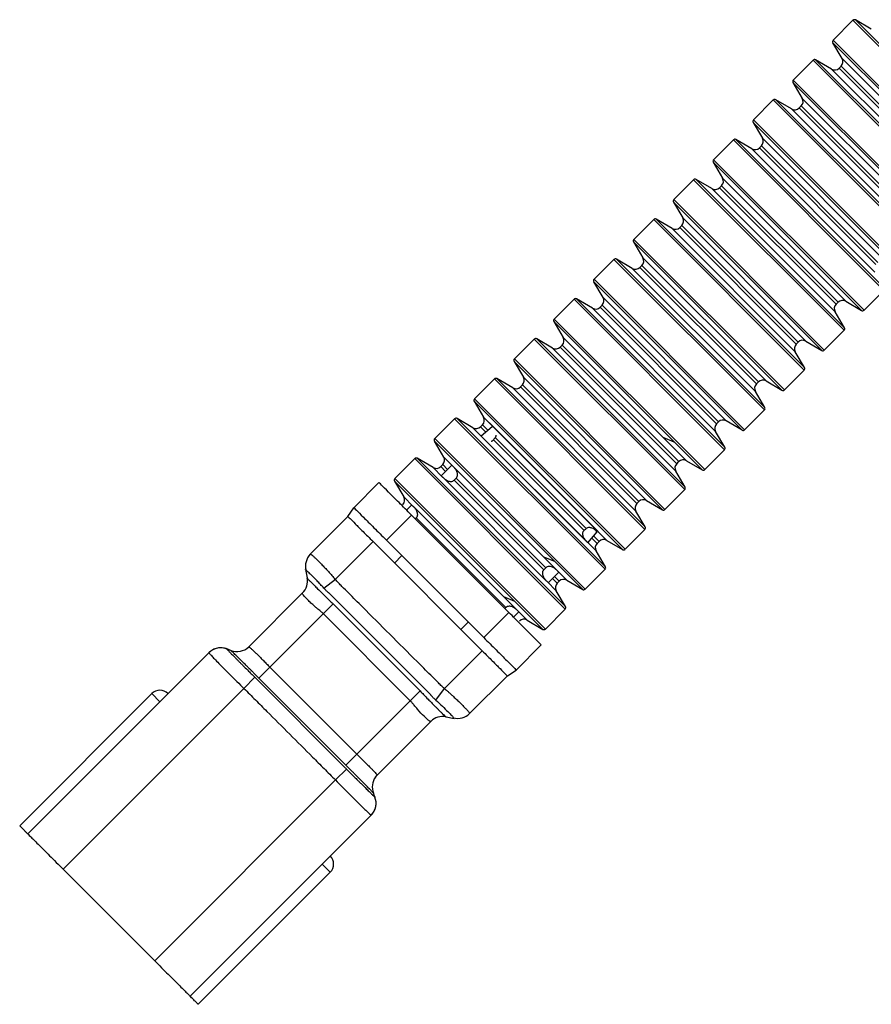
# Model space of a CAD drawing. Header units: millimetres. Extents: x -42 to 108, y 0 to 140.
# Tile 2 of 17: x -42 to -1, y 48 to 95. Entities that reach past the tile are written whole.
import ezdxf

# ---------------------------------------------------------------- set-up
doc = ezdxf.new("R2010")
doc.units = ezdxf.units.MM

msp = doc.modelspace()

# ---------------------------------------------------------------- linework, layer by layer
at = {"color": 7, "linetype": 'Continuous', "lineweight": 25}
for p, q in [((-1.887, 95.342), (-2.839, 94.391)), ((-1.007, 94.913), (-1.766, 95.358)), ((-2.854, 94.27), (4.252, 87.163)), ((-2.41, 93.511), (-2.854, 94.27)), ((-3.797, 93.433), (-4.748, 92.482)), ((-2.917, 93.004), (-3.675, 93.449)), ((-2.41, 93.511), (3.494, 87.608)), ((-2.456, 93.147), (-2.553, 93.051)), ((-4.763, 92.36), (-4.319, 91.602)), ((-5.706, 91.524), (-6.657, 90.572)), ((-4.826, 91.095), (-5.584, 91.539)), ((-4.365, 91.238), (-4.462, 91.141)), ((-6.673, 90.451), (-6.228, 89.692)), ((-7.615, 89.615), (-8.566, 88.663)), ((-6.735, 89.185), (-7.494, 89.63)), ((-6.275, 89.329), (-6.371, 89.232)), ((-8.582, 88.542), (-8.137, 87.783)), ((-9.524, 87.705), (-10.475, 86.754)), ((-8.644, 87.276), (-9.403, 87.721)), ((-8.184, 87.419), (-8.28, 87.323)), ((-10.491, 86.633), (-10.046, 85.874)), ((-11.433, 85.796), (-12.385, 84.845)), ((-10.553, 85.367), (-11.312, 85.812)), ((-10.093, 85.51), (-10.189, 85.414)), ((-12.4, 84.724), (-11.955, 83.965)), ((-13.342, 83.887), (-14.294, 82.936)), ((-12.462, 83.458), (-13.221, 83.903)), ((-12.002, 83.601), (-12.099, 83.505)), ((-14.309, 82.814), (-7.203, 75.708)), ((-13.865, 82.056), (-14.309, 82.814)), ((-1.354, 81.451), (-0.402, 82.402)), ((-15.252, 81.978), (-16.203, 81.027)), ((-14.372, 81.549), (-15.13, 81.993)), ((-13.911, 81.692), (-14.008, 81.595)), ((-13.865, 82.056), (-7.961, 76.152)), ((-2.694, 81.737), (-2.598, 81.833)), ((-2.234, 81.88), (-1.475, 81.435)), ((-2.296, 80.614), (-2.741, 81.373)), ((-16.219, 80.905), (-15.774, 80.147)), ((-3.263, 79.542), (-2.312, 80.493)), ((-17.161, 80.069), (-18.112, 79.117)), ((-17.04, 80.084), (-9.933, 72.978)), ((-16.281, 79.64), (-17.04, 80.084)), ((-15.821, 79.783), (-15.917, 79.686)), ((-4.603, 79.828), (-4.507, 79.924)), ((-4.143, 79.971), (-3.384, 79.526)), ((-10.378, 73.736), (-16.281, 79.64)), ((-4.205, 78.705), (-4.65, 79.464)), ((-18.128, 78.996), (-17.683, 78.237)), ((-5.172, 77.632), (-4.221, 78.584)), ((-19.07, 78.16), (-20.021, 77.208)), ((-18.19, 77.73), (-18.949, 78.175)), ((-17.73, 77.874), (-17.826, 77.777)), ((-6.513, 77.918), (-6.416, 78.015)), ((-6.052, 78.062), (-5.293, 77.617)), ((-6.114, 76.796), (-6.559, 77.555)), ((-20.037, 77.087), (-19.592, 76.328)), ((-7.081, 75.723), (-6.13, 76.675)), ((-20.979, 76.25), (-21.931, 75.299)), ((-20.099, 75.821), (-20.858, 76.266)), ((-19.639, 75.964), (-19.735, 75.868)), ((-14.096, 70.845), (-19.304, 76.053)), ((-8.422, 76.009), (-8.325, 76.106)), ((-7.203, 75.708), (-7.961, 76.152)), ((-19.18, 75.87), (-19.706, 75.422)), ((-8.024, 74.887), (-8.468, 75.645)), ((-21.946, 75.178), (-14.839, 68.071)), ((-21.501, 74.419), (-21.946, 75.178)), ((-19.688, 75.396), (-14.609, 70.317)), ((-19.113, 75.246), (-14.771, 70.904)), ((-14.665, 70.99), (-19.027, 75.352)), ((-10.996, 75.368), (-10.466, 75.153)), ((-8.991, 73.814), (-8.039, 74.765)), ((-22.888, 74.341), (-23.84, 73.39)), ((-22.008, 73.912), (-22.767, 74.357)), ((-21.501, 74.419), (-21.063, 73.98)), ((-10.331, 74.1), (-10.234, 74.197)), ((-9.871, 74.243), (-9.112, 73.798)), ((-21.548, 74.055), (-21.645, 73.959)), ((-21.11, 74.033), (-21.623, 73.521)), ((-21.024, 73.941), (-16.076, 68.993)), ((-9.933, 72.978), (-10.378, 73.736)), ((-24.602, 73.194), (-25.804, 71.992)), ((-23.855, 73.268), (-23.411, 72.51)), ((-16.583, 68.486), (-21.531, 73.434)), ((-21, 73.314), (-20.904, 73.411)), ((-21, 73.314), (-16.703, 69.017)), ((-16.606, 69.113), (-20.904, 73.411)), ((-10.9, 71.905), (-9.948, 72.856)), ((-12.24, 72.191), (-12.144, 72.287)), ((-11.78, 72.334), (-11.021, 71.889)), ((-26.086, 71.567), (-25.804, 71.992)), ((-23.019, 72.124), (-23.278, 71.865)), ((-22.933, 72.032), (-17.985, 67.084)), ((-11.842, 71.068), (-12.287, 71.827)), ((-26.086, 71.567), (-27.892, 69.761)), ((-24.248, 70.436), (-23.046, 71.638)), ((-18.379, 66.971), (-23.046, 71.638)), ((-22.861, 71.453), (-22.813, 71.501)), ((-18.516, 67.204), (-22.813, 71.501)), ((-14.594, 70.311), (-14.147, 70.837)), ((-12.809, 69.996), (-11.858, 70.947)), ((-26.69, 68.559), (-24.884, 70.365)), ((-24.884, 70.365), (-19.652, 65.133)), ((-19.581, 65.769), (-24.248, 70.436)), ((-14.149, 70.282), (-14.053, 70.378)), ((-13.689, 70.425), (-12.93, 69.98)), ((-13.751, 69.159), (-14.196, 69.918)), ((-23.859, 69.34), (-23.506, 69.694)), ((-16.723, 69.641), (-16.194, 69.425)), ((-28.124, 69.026), (-28.044, 68.628)), ((-16.606, 69.113), (-16.703, 69.017)), ((-16.5, 68.391), (-15.983, 68.907)), ((-14.718, 68.086), (-13.767, 69.038)), ((-27.241, 68.134), (-26.69, 68.559)), ((-16.058, 68.373), (-15.962, 68.469)), ((-15.598, 68.516), (-14.839, 68.071)), ((-15.66, 67.25), (-16.105, 68.009)), ((-28.263, 67.906), (-30.842, 65.327)), ((-22.121, 63.023), (-26.994, 67.896)), ((-18.632, 67.732), (-18.103, 67.516)), ((-30.363, 63.827), (-26.802, 67.387)), ((-26.802, 67.387), (-22.63, 63.215)), ((-18.516, 67.204), (-18.564, 67.156)), ((-18.152, 66.739), (-17.892, 66.998)), ((-16.627, 66.177), (-15.676, 67.129)), ((-23.101, 62.744), (-27.273, 66.916)), ((-18.379, 66.971), (-19.581, 65.769)), ((-17.507, 66.606), (-16.749, 66.162)), ((-20.677, 66.158), (-20.324, 66.512)), ((-31.661, 65.132), (-31.928, 65.238)), ((-19.652, 65.133), (-21.458, 63.327)), ((-18.025, 64.213), (-16.823, 65.416)), ((-32.752, 65.043), (-41.431, 56.365)), ((-25.663, 60.183), (-29.835, 64.354)), ((-18.45, 63.931), (-18.025, 64.213)), ((-30.55, 63.865), (-31.071, 63.33)), ((-30.501, 63.816), (-26.201, 59.516)), ((-30.363, 63.827), (-30.404, 63.869)), ((-26.191, 59.655), (-30.363, 63.827)), ((-20.256, 62.125), (-18.45, 63.931)), ((-39.734, 54.668), (-31.071, 63.33)), ((-22.63, 63.215), (-26.191, 59.655)), ((-21.883, 62.776), (-21.458, 63.327)), ((-35.491, 63.082), (-41.82, 56.753)), ((-35.491, 63.082), (-35.102, 62.693)), ((-21.389, 61.973), (-20.991, 61.893)), ((-24.69, 59.175), (-22.111, 61.754)), ((-26.152, 59.467), (-26.687, 58.946)), ((-26.149, 59.613), (-26.191, 59.655)), ((-26.687, 58.946), (-35.35, 50.283)), ((-24.779, 58.089), (-24.869, 58.316)), ((-33.653, 48.586), (-24.974, 57.265)), ((-26.935, 54.526), (-27.324, 54.915)), ((-35.35, 50.283), (-39.734, 54.668)), ((-33.264, 48.198), (-26.935, 54.526))]:
    msp.add_line(p, q, dxfattribs=at)
at = {"color": 8, "linetype": 'Continuous', "lineweight": 25}
for p, q in [((-1.887, 95.342), (5.325, 88.13)), ((-1.766, 95.358), (5.341, 88.251)), ((-2.839, 94.391), (4.374, 87.178)), ((-3.797, 93.433), (3.416, 86.221)), ((-3.675, 93.449), (3.432, 86.342)), ((2.987, 87.101), (-2.917, 93.004)), ((-2.553, 93.051), (3.033, 87.464)), ((3.13, 87.561), (-2.456, 93.147)), ((-4.748, 92.482), (2.465, 85.269)), ((-4.763, 92.36), (2.343, 85.254)), ((-5.706, 91.524), (1.507, 84.311)), ((-5.584, 91.539), (1.522, 84.433)), ((-4.319, 91.602), (1.585, 85.698)), ((1.078, 85.191), (-4.826, 91.095)), ((-4.462, 91.141), (1.124, 85.555)), ((1.221, 85.652), (-4.365, 91.238)), ((-6.673, 90.451), (0.434, 83.344)), ((-6.657, 90.572), (0.555, 83.36)), ((-6.228, 89.692), (-0.325, 83.789)), ((-7.615, 89.615), (-0.402, 82.402)), ((-7.494, 89.63), (-0.387, 82.523)), ((-0.832, 83.282), (-6.735, 89.185)), ((-6.371, 89.232), (-0.785, 83.646)), ((-0.688, 83.743), (-6.275, 89.329)), ((-8.582, 88.542), (-1.475, 81.435)), ((-8.566, 88.663), (-1.354, 81.451)), ((-8.137, 87.783), (-2.234, 81.88)), ((-9.524, 87.705), (-2.312, 80.493)), ((-9.403, 87.721), (-2.296, 80.614)), ((-2.741, 81.373), (-8.644, 87.276)), ((-8.28, 87.323), (-2.694, 81.737)), ((-2.598, 81.833), (-8.184, 87.419)), ((-10.491, 86.633), (-3.384, 79.526)), ((-10.475, 86.754), (-3.263, 79.542)), ((-10.046, 85.874), (-4.143, 79.971)), ((-11.433, 85.796), (-4.221, 78.584)), ((-11.312, 85.812), (-4.205, 78.705)), ((-10.189, 85.414), (-4.603, 79.828)), ((-4.507, 79.924), (-10.093, 85.51)), ((-4.65, 79.464), (-10.553, 85.367)), ((-12.4, 84.724), (-5.293, 77.617)), ((-12.385, 84.845), (-5.172, 77.632)), ((-13.342, 83.887), (-6.13, 76.675)), ((-13.221, 83.903), (-6.114, 76.796)), ((-12.099, 83.505), (-6.513, 77.918)), ((-6.416, 78.015), (-12.002, 83.601)), ((-11.955, 83.965), (-6.052, 78.062)), ((-6.559, 77.555), (-12.462, 83.458)), ((-14.294, 82.936), (-7.081, 75.723)), ((-15.252, 81.978), (-8.039, 74.765)), ((-15.13, 81.993), (-8.024, 74.887)), ((-8.325, 76.106), (-13.911, 81.692)), ((-8.468, 75.645), (-14.372, 81.549)), ((-14.008, 81.595), (-8.422, 76.009)), ((-16.219, 80.905), (-9.112, 73.798)), ((-16.203, 81.027), (-8.991, 73.814)), ((-17.161, 80.069), (-9.948, 72.856)), ((-10.234, 74.197), (-15.821, 79.783)), ((-15.774, 80.147), (-9.871, 74.243)), ((-15.917, 79.686), (-10.331, 74.1)), ((-18.128, 78.996), (-11.021, 71.889)), ((-18.112, 79.117), (-10.9, 71.905)), ((-19.07, 78.16), (-11.858, 70.947)), ((-18.949, 78.175), (-11.842, 71.068)), ((-12.144, 72.287), (-17.73, 77.874)), ((-17.683, 78.237), (-11.78, 72.334)), ((-12.287, 71.827), (-18.19, 77.73)), ((-17.826, 77.777), (-12.24, 72.191)), ((-20.037, 77.087), (-12.93, 69.98)), ((-20.021, 77.208), (-12.809, 69.996)), ((-20.979, 76.25), (-13.767, 69.038)), ((-20.858, 76.266), (-13.751, 69.159)), ((-19.368, 75.693), (-19.639, 75.964)), ((-19.592, 76.328), (-13.689, 70.425)), ((-14.196, 69.918), (-20.099, 75.821)), ((-19.735, 75.868), (-19.468, 75.6)), ((-21.931, 75.299), (-14.718, 68.086)), ((-22.888, 74.341), (-15.676, 67.129)), ((-22.767, 74.357), (-15.66, 67.25)), ((-21.57, 73.473), (-22.008, 73.912)), ((-21.645, 73.959), (-21.415, 73.729)), ((-21.318, 73.825), (-21.548, 74.055)), ((-23.855, 73.268), (-16.749, 66.162)), ((-23.84, 73.39), (-16.627, 66.177)), ((-23.411, 72.51), (-22.972, 72.071)), ((-14.417, 70.549), (-14.149, 70.282)), ((-14.053, 70.378), (-14.324, 70.649)), ((-16.037, 68.955), (-15.598, 68.516)), ((-16.105, 68.009), (-16.544, 68.448)), ((-16.288, 68.602), (-16.058, 68.373)), ((-15.962, 68.469), (-16.192, 68.699)), ((-17.946, 67.045), (-17.507, 66.606))]:
    msp.add_line(p, q, dxfattribs=at)
at = {"color": 7, "linetype": 'Continuous', "lineweight": 25, "flags": 128}
msp.add_lwpolyline([(-31.892, 65.223), (-31.892, 65.223)], dxfattribs=at)
at = {"color": 8, "linetype": 'Continuous', "lineweight": 25, "flags": 128}
msp.add_lwpolyline([(-24.771, 59.08), (-24.766, 59.087), (-24.69, 59.175)], dxfattribs=at)
at = {"color": 7, "linetype": 'Continuous', "lineweight": 25}
for centre, radius, start, end in [((-1.817, 95.272), 0.1, 59.6209, 135), ((-2.768, 94.32), 0.1, 135, 210.3791), ((-3.726, 93.362), 0.1, 59.6209, 135), ((-2.668, 93.359), 0.3, 315, 30.3791), ((-2.765, 93.263), 0.3, 239.6209, 315), ((-4.677, 92.411), 0.1, 135, 210.3791), ((-5.635, 91.453), 0.1, 59.6209, 135), ((-4.578, 91.45), 0.3, 315, 30.3791), ((-4.674, 91.353), 0.3, 239.6209, 315), ((-6.586, 90.502), 0.1, 135, 210.3791), ((-7.544, 89.544), 0.1, 59.6209, 135), ((-6.487, 89.541), 0.3, 315, 30.3791), ((-6.583, 89.444), 0.3, 239.6209, 315), ((-8.496, 88.593), 0.1, 135, 210.3791), ((-8.396, 87.632), 0.3, 315, 30.3791), ((-9.453, 87.635), 0.1, 59.6209, 135), ((-8.492, 87.535), 0.3, 239.6209, 315), ((-10.405, 86.683), 0.1, 135, 210.3791), ((-10.305, 85.722), 0.3, 315, 30.3791), ((-11.363, 85.726), 0.1, 59.6209, 135), ((-10.402, 85.626), 0.3, 239.6209, 315), ((-12.314, 84.774), 0.1, 135, 210.3791), ((-13.272, 83.816), 0.1, 59.6209, 135), ((-12.311, 83.717), 0.3, 239.6209, 315), ((-12.214, 83.813), 0.3, 315, 30.3791), ((-14.223, 82.865), 0.1, 135, 210.3791), ((-15.181, 81.907), 0.1, 59.6209, 135), ((-14.123, 81.904), 0.3, 315, 30.3791), ((-2.482, 81.525), 0.3, 135, 210.3791), ((-2.386, 81.621), 0.3, 59.6209, 135), ((-14.22, 81.808), 0.3, 239.6209, 315), ((-1.425, 81.522), 0.1, 239.6209, 315), ((-16.132, 80.956), 0.1, 135, 210.3791), ((-2.382, 80.564), 0.1, 315, 30.3791), ((-17.09, 79.998), 0.1, 59.6209, 135), ((-16.033, 79.995), 0.3, 315, 30.3791), ((-4.391, 79.616), 0.3, 135, 210.3791), ((-4.295, 79.712), 0.3, 59.6209, 135), ((-16.129, 79.898), 0.3, 239.6209, 315), ((-3.334, 79.612), 0.1, 239.6209, 315), ((-18.042, 79.047), 0.1, 135, 210.3791), ((-4.292, 78.655), 0.1, 315, 30.3791), ((-18.999, 78.089), 0.1, 59.6209, 135), ((-17.942, 78.086), 0.3, 315, 30.3791), ((-6.3, 77.706), 0.3, 135, 210.3791), ((-6.204, 77.803), 0.3, 59.6209, 135), ((-18.038, 77.989), 0.3, 239.6209, 315), ((-5.243, 77.703), 0.1, 239.6209, 315), ((-19.951, 77.137), 0.1, 135, 210.3791), ((-6.201, 76.745), 0.1, 315, 30.3791), ((-20.909, 76.18), 0.1, 59.6209, 135), ((-19.851, 76.176), 0.3, 315, 30.3791), ((-8.21, 75.797), 0.3, 135, 210.3791), ((-8.113, 75.894), 0.3, 59.6209, 135), ((-19.948, 76.08), 0.3, 239.6209, 315), ((-7.152, 75.794), 0.1, 239.6209, 315), ((-21.86, 75.228), 0.1, 135, 210.3791), ((-8.11, 74.836), 0.1, 315, 30.3791), ((-22.818, 74.27), 0.1, 59.6209, 135), ((-21.76, 74.267), 0.3, 315, 30.3791), ((-10.119, 73.888), 0.3, 135, 210.3791), ((-10.022, 73.984), 0.3, 59.6209, 135), ((-21.857, 74.171), 0.3, 239.6209, 315), ((-9.061, 73.885), 0.1, 239.6209, 315), ((-23.769, 73.319), 0.1, 135, 210.3791), ((-10.019, 72.927), 0.1, 315, 30.3791), ((-23.669, 72.358), 0.3, 315, 30.3791), ((-12.028, 71.979), 0.3, 135, 210.3791), ((-11.931, 72.075), 0.3, 59.6209, 135), ((-10.97, 71.976), 0.1, 239.6209, 315), ((-11.928, 71.018), 0.1, 315, 30.3791), ((-13.841, 70.166), 0.3, 59.6209, 135), ((-13.937, 70.07), 0.3, 135, 210.3791), ((-12.88, 70.066), 0.1, 239.6209, 315), ((-27.331, 69.202), 0.792, 135.0917, 195.8163), ((-13.837, 69.109), 0.1, 315, 30.3791), ((-28.829, 68.472), 0.8, 315, 11.3099), ((-15.75, 68.257), 0.3, 59.6209, 135), ((-15.846, 68.16), 0.3, 135, 210.3791), ((-14.789, 68.157), 0.1, 239.6209, 315), ((-15.747, 67.199), 0.1, 315, 30.3791), ((-17.659, 66.348), 0.3, 59.6209, 135), ((-16.698, 66.248), 0.1, 239.6209, 315), ((-32.187, 64.478), 0.8, 68.0213, 134.9928), ((-31.408, 65.893), 0.8, 248.4986, 315), ((-35.102, 62.693), 0.55, 45, 135), ((-21.546, 61.188), 0.8, 78.6901, 135), ((-20.815, 62.686), 0.792, 254.1837, 314.9083), ((-24.125, 58.609), 0.8, 143.9556, 201.5014), ((-25.539, 57.83), 0.8, 315.0072, 21.9787), ((-27.324, 54.915), 0.55, 315, 45)]:
    msp.add_arc(centre, radius, start, end, dxfattribs=at)
for points, knots in [([(-19.224, 75.176), (-19.21, 75.181), (-19.181, 75.189), (-19.143, 75.213), (-19.123, 75.235), (-19.113, 75.246)], [0, 0, 0, 0, 0.337147, 0.665028, 1, 1, 1, 1]), ([(-19.027, 75.352), (-19.019, 75.363), (-19.004, 75.384), (-18.989, 75.421), (-18.984, 75.447), (-18.982, 75.46)], [0, 0, 0, 0, 0.3263674, 0.6558302, 1, 1, 1, 1]), ([(-20.904, 73.411), (-20.894, 73.421), (-20.875, 73.442), (-20.855, 73.479), (-20.842, 73.52), (-20.835, 73.576), (-20.841, 73.647), (-20.868, 73.723), (-20.905, 73.792), (-20.944, 73.849), (-20.986, 73.9), (-21.01, 73.927), (-21.024, 73.941)], [0, 0, 0, 0, 0.0624641, 0.1236384, 0.1857882, 0.2510767, 0.3693348, 0.501032, 0.6190568, 0.7499823, 0.8604991, 1, 1, 1, 1]), ([(-23.046, 71.638), (-23.25, 71.842), (-23.453, 72.045), (-23.829, 72.422), (-24.002, 72.594), (-24.29, 72.882), (-24.405, 72.997), (-24.561, 73.153), (-24.602, 73.194), (-24.602, 73.194)], [0, 0, 0, 0, 0.25, 0.25, 0.5, 0.5, 0.75, 0.75, 1, 1, 1, 1]), ([(-21.531, 73.434), (-21.52, 73.424), (-21.499, 73.405), (-21.463, 73.375), (-21.426, 73.347), (-21.388, 73.322), (-21.351, 73.299), (-21.301, 73.274), (-21.236, 73.252), (-21.151, 73.244), (-21.067, 73.26), (-21.022, 73.296), (-21, 73.314)], [0, 0, 0, 0, 0.1031761, 0.1981399, 0.2850295, 0.3640262, 0.435372, 0.4993968, 0.6312806, 0.7498816, 0.8768102, 1, 1, 1, 1]), ([(-25.804, 71.992), (-25.804, 71.992), (-25.763, 71.951), (-25.607, 71.795), (-25.492, 71.68), (-25.204, 71.392), (-25.031, 71.219), (-24.655, 70.843), (-24.452, 70.64), (-24.248, 70.436)], [0, 0, 0, 0, 0.25, 0.25, 0.5, 0.5, 0.75, 0.75, 1, 1, 1, 1]), ([(-22.813, 71.501), (-22.803, 71.512), (-22.785, 71.533), (-22.764, 71.57), (-22.751, 71.611), (-22.744, 71.666), (-22.751, 71.738), (-22.784, 71.834), (-22.853, 71.943), (-22.904, 72), (-22.933, 72.032)], [0, 0, 0, 0, 0.0626, 0.123907, 0.186192, 0.251625, 0.370189, 0.50225, 0.71592, 1, 1, 1, 1]), ([(-14.771, 70.904), (-14.782, 70.894), (-14.804, 70.874), (-14.827, 70.836), (-14.842, 70.794), (-14.851, 70.737), (-14.842, 70.662), (-14.803, 70.564), (-14.73, 70.458), (-14.65, 70.373), (-14.603, 70.324), (-14.586, 70.332), (-14.581, 70.334)], [0, 0, 0, 0, 0.046514, 0.092085, 0.137975, 0.185455, 0.27403, 0.370115, 0.530154, 0.736983, 0.926183, 1, 1, 1, 1]), ([(-14.173, 70.811), (-14.171, 70.822), (-14.166, 70.848), (-14.21, 70.897), (-14.286, 70.96), (-14.377, 71.009), (-14.46, 71.034), (-14.531, 71.041), (-14.603, 71.03), (-14.644, 71.003), (-14.665, 70.99)], [0, 0, 0, 0, 0.119193, 0.299681, 0.489175, 0.654005, 0.74343, 0.827323, 0.91531, 1, 1, 1, 1]), ([(-27.892, 69.761), (-27.89, 69.763), (-27.885, 69.765), (-27.869, 69.76), (-27.848, 69.748), (-27.821, 69.728), (-27.786, 69.7), (-27.745, 69.664), (-27.697, 69.62), (-27.642, 69.568), (-27.58, 69.508), (-27.489, 69.418), (-27.364, 69.291), (-27.2, 69.12), (-27.03, 68.938), (-26.859, 68.751), (-26.746, 68.622), (-26.69, 68.559)], [0, 0, 0, 0, 0.0467004, 0.0941267, 0.1422815, 0.1911675, 0.240787, 0.2911423, 0.3422358, 0.3940695, 0.4466454, 0.4999655, 0.6055688, 0.7083567, 0.8083457, 0.9055537, 1, 1, 1, 1]), ([(-28.094, 68.986), (-28.101, 68.99), (-28.111, 68.996), (-28.119, 69.01), (-28.122, 69.017), (-28.123, 69.023), (-28.124, 69.025), (-28.124, 69.026)], [0, 0, 0, 0, 0.499911, 0.749724, 0.874754, 0.937401, 1, 1, 1, 1]), ([(-27.241, 68.134), (-27.269, 68.164), (-27.324, 68.225), (-27.406, 68.314), (-27.488, 68.401), (-27.57, 68.487), (-27.649, 68.569), (-27.726, 68.648), (-27.816, 68.739), (-27.91, 68.831), (-27.996, 68.912), (-28.059, 68.965), (-28.082, 68.979), (-28.094, 68.986)], [0, 0, 0, 0, 0.067357, 0.136003, 0.205989, 0.27738, 0.350219, 0.424536, 0.500348, 0.632751, 0.759794, 0.881993, 1, 1, 1, 1]), ([(-16.703, 69.017), (-16.712, 69.006), (-16.731, 68.986), (-16.751, 68.948), (-16.764, 68.907), (-16.772, 68.852), (-16.765, 68.781), (-16.739, 68.705), (-16.702, 68.635), (-16.663, 68.579), (-16.621, 68.528), (-16.596, 68.501), (-16.583, 68.486)], [0, 0, 0, 0, 0.0624952, 0.1236986, 0.1858788, 0.2512021, 0.3693761, 0.500971, 0.6192139, 0.7498683, 0.8600306, 1, 1, 1, 1]), ([(-16.076, 68.993), (-16.086, 69.003), (-16.104, 69.02), (-16.135, 69.047), (-16.174, 69.078), (-16.224, 69.112), (-16.294, 69.149), (-16.37, 69.176), (-16.455, 69.183), (-16.54, 69.167), (-16.584, 69.131), (-16.606, 69.113)], [0, 0, 0, 0, 0.0963685, 0.1796036, 0.249775, 0.3807132, 0.4992669, 0.6312049, 0.7498453, 0.8767959, 1, 1, 1, 1]), ([(-28.044, 68.628), (-28.044, 68.628), (-28.044, 68.626), (-28.042, 68.617), (-28.041, 68.612)], [0, 0, 0, 0, 0.499529, 1, 1, 1, 1]), ([(-28.041, 68.612), (-28.041, 68.612), (-28.04, 68.611), (-28.031, 68.601), (-28.008, 68.577), (-27.955, 68.522), (-27.863, 68.428), (-27.735, 68.299), (-27.58, 68.145), (-27.398, 67.965), (-27.215, 67.784), (-27.077, 67.648), (-27.006, 67.577), (-26.982, 67.553)], [0, 0, 0, 0, 0.0333657, 0.0863467, 0.1587338, 0.250358, 0.3847792, 0.4997469, 0.6124067, 0.7491618, 0.8723558, 0.9559907, 1, 1, 1, 1]), ([(-21.458, 63.327), (-21.519, 63.374), (-21.578, 63.424), (-21.689, 63.531), (-21.743, 63.587), (-21.906, 63.75), (-22.233, 64.077), (-22.997, 64.84), (-24.087, 65.93), (-25.177, 67.021), (-25.94, 67.784), (-26.267, 68.111), (-26.43, 68.274), (-26.486, 68.328), (-26.593, 68.439), (-26.643, 68.498), (-26.69, 68.559)], [0, 0, 0, 0, 0.03125, 0.03125, 0.0625, 0.0625, 0.125, 0.25, 0.5, 0.75, 0.875, 0.9375, 0.9375, 0.96875, 0.96875, 1, 1, 1, 1]), ([(-26.994, 67.896), (-26.999, 67.901), (-27.011, 67.911), (-27.034, 67.93), (-27.073, 67.964), (-27.146, 68.031), (-27.203, 68.093), (-27.241, 68.134)], [0, 0, 0, 0, 0.063138, 0.131747, 0.262449, 0.515577, 1, 1, 1, 1]), ([(-27.273, 66.916), (-27.289, 66.931), (-27.328, 66.968), (-27.398, 67.027), (-27.482, 67.093), (-27.58, 67.174), (-27.71, 67.287), (-27.866, 67.428), (-28.071, 67.625), (-28.212, 67.781), (-28.256, 67.858), (-28.263, 67.885), (-28.264, 67.896), (-28.263, 67.904), (-28.263, 67.905), (-28.263, 67.906)], [0, 0, 0, 0, 0.030636, 0.072341, 0.125157, 0.177993, 0.250593, 0.373405, 0.500498, 0.749033, 0.874202, 0.905581, 0.936981, 0.968421, 1, 1, 1, 1]), ([(-26.982, 67.553), (-26.951, 67.526), (-26.89, 67.473), (-26.832, 67.415), (-26.802, 67.387)], [0, 0, 0, 0, 0.500775, 1, 1, 1, 1]), ([(-17.985, 67.084), (-17.996, 67.094), (-18.016, 67.113), (-18.053, 67.143), (-18.09, 67.171), (-18.128, 67.197), (-18.165, 67.219), (-18.214, 67.244), (-18.28, 67.267), (-18.364, 67.274), (-18.449, 67.258), (-18.494, 67.222), (-18.516, 67.204)], [0, 0, 0, 0, 0.103169, 0.198128, 0.285012, 0.364005, 0.435347, 0.49937, 0.631269, 0.749882, 0.87681, 1, 1, 1, 1]), ([(-16.823, 65.416), (-16.823, 65.416), (-16.864, 65.456), (-17.02, 65.612), (-17.135, 65.727), (-17.423, 66.015), (-17.596, 66.188), (-17.972, 66.564), (-18.175, 66.768), (-18.379, 66.971)], [0, 0, 0, 0, 0.25, 0.25, 0.5, 0.5, 0.75, 0.75, 1, 1, 1, 1]), ([(-19.581, 65.769), (-19.377, 65.565), (-19.174, 65.362), (-18.798, 64.986), (-18.625, 64.813), (-18.337, 64.525), (-18.222, 64.41), (-18.066, 64.254), (-18.025, 64.213), (-18.025, 64.213)], [0, 0, 0, 0, 0.25, 0.25, 0.5, 0.5, 0.75, 0.75, 1, 1, 1, 1]), ([(-31.892, 65.223), (-31.964, 65.245), (-32.112, 65.29), (-32.35, 65.273), (-32.575, 65.194), (-32.693, 65.094), (-32.751, 65.045)], [0, 0, 0, 0, 0.245482, 0.5, 0.754518, 1, 1, 1, 1]), ([(-31.887, 65.219), (-31.886, 65.217), (-31.883, 65.213), (-31.872, 65.199), (-31.852, 65.177), (-31.82, 65.142), (-31.764, 65.082), (-31.661, 64.976), (-31.523, 64.836), (-31.388, 64.7), (-31.287, 64.597), (-31.176, 64.487), (-31.034, 64.345), (-30.867, 64.179), (-30.696, 64.009), (-30.594, 63.909), (-30.55, 63.865)], [0, 0, 0, 0, 0.03859, 0.082772, 0.132814, 0.189139, 0.252335, 0.363738, 0.501694, 0.563912, 0.625914, 0.684084, 0.749909, 0.853415, 0.936207, 1, 1, 1, 1]), ([(-31.697, 65.147), (-31.698, 65.147), (-31.701, 65.148), (-31.701, 65.148), (-31.701, 65.148)], [0, 0, 0, 0, 0.500167, 1, 1, 1, 1]), ([(-30.404, 63.869), (-30.438, 63.903), (-30.505, 63.97), (-30.604, 64.07), (-30.701, 64.168), (-30.795, 64.263), (-30.887, 64.355), (-30.976, 64.444), (-31.062, 64.53), (-31.203, 64.67), (-31.377, 64.843), (-31.52, 64.982), (-31.606, 65.064), (-31.65, 65.106), (-31.684, 65.138), (-31.692, 65.143), (-31.697, 65.147)], [0, 0, 0, 0, 0.051225, 0.10157, 0.15131, 0.200719, 0.250065, 0.299535, 0.349066, 0.398552, 0.552077, 0.698303, 0.773286, 0.848744, 0.907311, 1, 1, 1, 1]), ([(-30.842, 65.327), (-30.841, 65.327), (-30.839, 65.327), (-30.822, 65.318), (-30.794, 65.297), (-30.746, 65.256), (-30.66, 65.178), (-30.54, 65.064), (-30.415, 64.942), (-30.282, 64.81), (-30.138, 64.665), (-29.988, 64.512), (-29.886, 64.407), (-29.835, 64.354)], [0, 0, 0, 0, 0.046022, 0.125615, 0.173253, 0.25071, 0.388474, 0.500217, 0.600171, 0.700122, 0.800075, 0.900033, 1, 1, 1, 1]), ([(-32.752, 65.043), (-32.754, 65.041), (-32.746, 65.028), (-32.706, 64.981), (-32.676, 64.946), (-32.594, 64.858), (-32.543, 64.805), (-32.422, 64.68), (-32.351, 64.608), (-32.196, 64.45), (-32.111, 64.364), (-31.927, 64.178), (-31.828, 64.079), (-31.521, 63.774), (-31.297, 63.551), (-31.071, 63.33)], [0, 0, 0, 0, 0.125, 0.125, 0.25, 0.25, 0.375, 0.375, 0.5, 0.5, 0.625, 0.625, 0.75, 0.75, 1, 1, 1, 1]), ([(-31.071, 63.33), (-30.979, 63.24), (-30.889, 63.147), (-30.706, 62.965), (-30.432, 62.691), (-29.792, 62.051), (-28.879, 61.138), (-27.966, 60.225), (-27.326, 59.585), (-27.052, 59.311), (-26.87, 59.129), (-26.778, 59.038), (-26.687, 58.946)], [0, 0, 0, 0, 0.0625, 0.0625, 0.125, 0.25, 0.5, 0.75, 0.875, 0.9375, 0.9375, 1, 1, 1, 1]), ([(-22.63, 63.215), (-22.602, 63.186), (-22.545, 63.127), (-22.491, 63.066), (-22.464, 63.035)], [0, 0, 0, 0, 0.499233, 1, 1, 1, 1]), ([(-21.458, 63.327), (-21.426, 63.299), (-21.363, 63.244), (-21.269, 63.16), (-21.175, 63.075), (-21.082, 62.989), (-20.99, 62.904), (-20.901, 62.82), (-20.814, 62.737), (-20.73, 62.657), (-20.651, 62.579), (-20.553, 62.482), (-20.447, 62.374), (-20.35, 62.27), (-20.286, 62.194), (-20.252, 62.144), (-20.254, 62.131), (-20.256, 62.125)], [0, 0, 0, 0, 0.046865, 0.094419, 0.142666, 0.191607, 0.241245, 0.291583, 0.342622, 0.394365, 0.446813, 0.499969, 0.605863, 0.708796, 0.808784, 0.905846, 1, 1, 1, 1]), ([(-22.111, 61.754), (-22.112, 61.754), (-22.113, 61.753), (-22.125, 61.753), (-22.145, 61.756), (-22.175, 61.769), (-22.226, 61.803), (-22.313, 61.874), (-22.48, 62.035), (-22.695, 62.264), (-22.88, 62.482), (-22.966, 62.588), (-23.009, 62.641), (-23.053, 62.694), (-23.085, 62.727), (-23.101, 62.744)], [0, 0, 0, 0, 0.030615, 0.07232, 0.125157, 0.177921, 0.250592, 0.373771, 0.500499, 0.749035, 0.874202, 0.905581, 0.936981, 0.968421, 1, 1, 1, 1]), ([(-22.246, 62.816), (-22.218, 62.788), (-22.164, 62.732), (-22.087, 62.654), (-22.015, 62.582), (-21.951, 62.517), (-21.892, 62.457), (-21.839, 62.404), (-21.791, 62.356), (-21.749, 62.314), (-21.712, 62.276), (-21.68, 62.244), (-21.625, 62.189), (-21.547, 62.112), (-21.47, 62.038), (-21.426, 61.996), (-21.407, 61.978), (-21.405, 61.977), (-21.405, 61.976)], [0, 0, 0, 0, 0.060368, 0.117736, 0.172111, 0.223499, 0.271896, 0.317295, 0.359686, 0.399065, 0.435426, 0.468767, 0.499084, 0.612156, 0.748614, 0.859363, 0.943255, 1, 1, 1, 1]), ([(-21.896, 62.787), (-21.936, 62.825), (-21.995, 62.881), (-22.059, 62.951), (-22.091, 62.987), (-22.108, 63.008), (-22.117, 63.018), (-22.121, 63.023)], [0, 0, 0, 0, 0.499852, 0.749691, 0.874738, 0.937394, 1, 1, 1, 1]), ([(-21.883, 62.776), (-21.772, 62.676), (-21.663, 62.574), (-21.465, 62.385), (-21.375, 62.297), (-21.222, 62.144), (-21.159, 62.079), (-21.069, 61.98), (-21.04, 61.943), (-21.031, 61.924)], [0, 0, 0, 0, 0.25, 0.25, 0.5, 0.5, 0.75, 0.75, 1, 1, 1, 1]), ([(-21.405, 61.976), (-21.4, 61.975), (-21.391, 61.973), (-21.389, 61.973), (-21.389, 61.973)], [0, 0, 0, 0, 0.500472, 1, 1, 1, 1]), ([(-21.031, 61.924), (-21.028, 61.916), (-21.021, 61.907), (-21.009, 61.9), (-21.003, 61.897), (-21.001, 61.896), (-20.996, 61.894), (-20.992, 61.894), (-20.991, 61.893)], [0, 0, 0, 0, 0.5, 0.75, 0.75, 0.875, 0.875, 1, 1, 1, 1]), ([(-25.663, 60.183), (-25.641, 60.161), (-25.597, 60.118), (-25.532, 60.054), (-25.466, 59.991), (-25.381, 59.908), (-25.251, 59.778), (-25.099, 59.626), (-24.961, 59.485), (-24.859, 59.378), (-24.78, 59.293), (-24.725, 59.23), (-24.692, 59.188), (-24.691, 59.179), (-24.69, 59.175)], [0, 0, 0, 0, 0.041863, 0.083744, 0.125645, 0.167149, 0.250731, 0.389859, 0.500225, 0.600152, 0.700091, 0.800044, 0.900012, 1, 1, 1, 1]), ([(-25.959, 59.271), (-25.926, 59.239), (-25.865, 59.177), (-25.778, 59.09), (-25.7, 59.011), (-25.632, 58.943), (-25.572, 58.883), (-25.494, 58.805), (-25.345, 58.657), (-25.166, 58.48), (-25.007, 58.323), (-24.909, 58.229), (-24.848, 58.172), (-24.812, 58.14), (-24.802, 58.133), (-24.798, 58.13)], [0, 0, 0, 0, 0.052358, 0.100499, 0.144372, 0.183881, 0.21883, 0.249021, 0.32513, 0.497647, 0.623936, 0.747821, 0.834789, 0.918537, 1, 1, 1, 1]), ([(-24.87, 58.32), (-24.871, 58.322), (-24.874, 58.325), (-24.886, 58.339), (-24.906, 58.361), (-24.936, 58.393), (-25.002, 58.462), (-25.108, 58.571), (-25.253, 58.719), (-25.391, 58.858), (-25.542, 59.009), (-25.699, 59.166), (-25.819, 59.286), (-25.89, 59.357), (-25.921, 59.388)], [0, 0, 0, 0, 0.051585, 0.105934, 0.163204, 0.223668, 0.287719, 0.474979, 0.572583, 0.655187, 0.785862, 0.875493, 0.94662, 1, 1, 1, 1]), ([(-26.687, 58.946), (-26.576, 58.833), (-26.467, 58.722), (-26.251, 58.504), (-26.144, 58.396), (-25.939, 58.19), (-25.841, 58.092), (-25.656, 57.909), (-25.568, 57.822), (-25.41, 57.667), (-25.339, 57.597), (-25.213, 57.475), (-25.159, 57.424), (-25.028, 57.301), (-24.979, 57.26), (-24.974, 57.265)], [0, 0, 0, 0, 0.125, 0.125, 0.25, 0.25, 0.375, 0.375, 0.5, 0.5, 0.625, 0.625, 0.75, 0.75, 1, 1, 1, 1]), ([(-24.972, 57.266), (-24.923, 57.324), (-24.823, 57.443), (-24.745, 57.667), (-24.727, 57.904), (-24.772, 58.053), (-24.794, 58.125)], [0, 0, 0, 0, 0.244663, 0.5, 0.755337, 1, 1, 1, 1]), ([(-24.869, 58.316), (-24.869, 58.316), (-24.869, 58.317), (-24.87, 58.319), (-24.87, 58.32)], [0, 0, 0, 0, 0.499835, 1, 1, 1, 1]), ([(-24.798, 58.13), (-24.797, 58.129), (-24.795, 58.127), (-24.794, 58.126), (-24.794, 58.125)], [0, 0, 0, 0, 0.4357709, 1, 1, 1, 1]), ([(-41.431, 56.365), (-41.447, 56.381), (-41.479, 56.413), (-41.527, 56.461), (-41.583, 56.517), (-41.645, 56.579), (-41.707, 56.641), (-41.758, 56.692), (-41.793, 56.727), (-41.816, 56.75), (-41.818, 56.752), (-41.82, 56.753)], [0, 0, 0, 0, 0.079547, 0.159173, 0.240127, 0.368415, 0.500064, 0.628207, 0.760004, 0.879083, 1, 1, 1, 1]), ([(-41.431, 56.365), (-41.431, 56.365), (-41.387, 56.32), (-41.217, 56.15), (-41.091, 56.025), (-40.777, 55.71), (-40.588, 55.522), (-40.178, 55.112), (-39.956, 54.89), (-39.734, 54.668)], [0, 0, 0, 0, 0.25, 0.25, 0.5, 0.5, 0.75, 0.75, 1, 1, 1, 1]), ([(-35.35, 50.283), (-35.127, 50.061), (-34.905, 49.839), (-34.495, 49.429), (-34.307, 49.241), (-33.992, 48.926), (-33.867, 48.801), (-33.697, 48.631), (-33.653, 48.586), (-33.653, 48.586)], [0, 0, 0, 0, 0.25, 0.25, 0.5, 0.5, 0.75, 0.75, 1, 1, 1, 1]), ([(-33.264, 48.198), (-33.264, 48.198), (-33.265, 48.199), (-33.275, 48.209), (-33.293, 48.227), (-33.325, 48.259), (-33.375, 48.309), (-33.437, 48.371), (-33.506, 48.44), (-33.579, 48.513), (-33.628, 48.562), (-33.653, 48.586)], [0, 0, 0, 0, 0.079547, 0.159173, 0.240127, 0.368415, 0.500064, 0.628207, 0.760004, 0.879083, 1, 1, 1, 1])]:
    msp.add_open_spline(points, degree=3, knots=knots, dxfattribs=at)
for points in [[(-19.113, 75.246), (-19.084, 75.281), (-19.056, 75.317), (-19.027, 75.352)], [(-21.063, 73.98), (-21.057, 73.974), (-21.045, 73.963), (-21.031, 73.949), (-21.024, 73.941)], [(-21.531, 73.434), (-21.538, 73.441), (-21.553, 73.455), (-21.564, 73.467), (-21.57, 73.473)], [(-22.972, 72.071), (-22.966, 72.065), (-22.954, 72.054), (-22.94, 72.039), (-22.933, 72.032)], [(-26.086, 71.567), (-26.086, 71.567), (-26.011, 71.492), (-25.756, 71.236), (-25.383, 70.864), (-25.065, 70.546), (-24.884, 70.365)], [(-14.771, 70.904), (-14.736, 70.933), (-14.7, 70.961), (-14.665, 70.99)], [(-16.076, 68.993), (-16.068, 68.986), (-16.054, 68.973), (-16.043, 68.961), (-16.037, 68.955)], [(-16.544, 68.448), (-16.55, 68.453), (-16.562, 68.465), (-16.576, 68.479), (-16.583, 68.486)], [(-17.985, 67.084), (-17.978, 67.077), (-17.963, 67.063), (-17.952, 67.051), (-17.946, 67.045)], [(-31.887, 65.219), (-31.889, 65.221), (-31.891, 65.223), (-31.892, 65.223)], [(-19.652, 65.133), (-19.471, 64.952), (-19.153, 64.634), (-18.781, 64.262), (-18.525, 64.006), (-18.45, 63.931), (-18.45, 63.931)], [(-30.55, 63.865), (-30.534, 63.849), (-30.518, 63.832), (-30.501, 63.816)], [(-22.464, 63.035), (-22.391, 62.961), (-22.318, 62.888), (-22.246, 62.816)], [(-21.896, 62.787), (-21.892, 62.783), (-21.888, 62.78), (-21.883, 62.776)], [(-26.152, 59.467), (-26.17, 59.484), (-26.186, 59.501), (-26.201, 59.516)], [(-26.152, 59.467), (-26.088, 59.402), (-26.023, 59.337), (-25.959, 59.271)], [(-25.921, 59.388), (-25.995, 59.461), (-26.071, 59.536), (-26.149, 59.613)]]:
    msp.add_open_spline(points, degree=3, dxfattribs=at)

doc.saveas('drawing.dxf')
